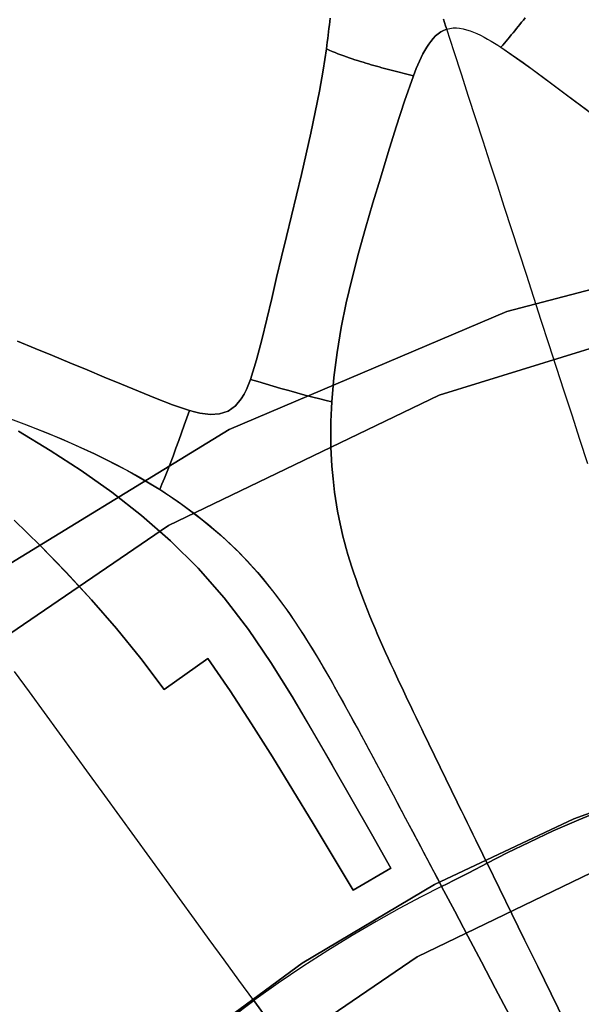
# Model space of a CAD drawing. Header units: centimetres. Extents: x -49.6 to 49.6, y -49.6 to 49.6.
# Tile 26 of 61: x -10.4 to -5.4, y 11.4 to 20.3. Entities that reach past the tile are written whole.
import ezdxf

# ---------------------------------------------------------------- set-up
doc = ezdxf.new("R2010")
doc.units = ezdxf.units.CM
doc.layers.get('0').update_dxf_attribs({"true_color": 0x5890e1})

msp = doc.modelspace()

# ---------------------------------------------------------------- linework, layer by layer
at = {"color": 16, "true_color": 0x870606}
for points in [[(-10.4575, 17.4141, 0), (-10.2993, 17.349, 0), (-10.1417, 17.2843, 0), (-9.985, 17.22, 0), (-9.8289, 17.1555, 0), (-9.6733, 17.0909, 0), (-9.5184, 17.0261, 0), (-9.3643, 16.9618, 0), (-9.2106, 16.8989, 0), (-9.057, 16.8392, 0), (-8.903, 16.7883, 0), (-8.8567, 16.7759, 0), (-8.809, 16.7652, 0), (-8.7605, 16.7573, 0), (-8.7125, 16.7531, 0), (-8.631, 16.7579, 0), (-8.5529, 16.7836, 0), (-8.486, 16.8315, 0), (-8.4341, 16.8946, 0), (-8.4092, 16.9359, 0), (-8.3872, 16.9796, 0), (-8.3677, 17.0245, 0), (-8.3506, 17.0691, 0), (-8.2948, 17.2471, 0), (-8.248, 17.4274, 0), (-8.2029, 17.6147, 0), (-8.1587, 17.802, 0), (-8.1141, 17.9894, 0), (-8.0691, 18.1766, 0), (-8.0238, 18.3629, 0), (-7.9784, 18.549, 0), (-7.9332, 18.7357, 0), (-7.8888, 18.9224, 0), (-7.8456, 19.1097, 0), (-7.804, 19.2971, 0), (-7.7642, 19.4867, 0), (-7.7272, 19.6765, 0), (-7.6937, 19.8667, 0), (-7.6644, 20.0575, 0), (-7.6602, 20.0884, 0), (-7.6559, 20.1192, 0), (-7.6519, 20.1501, 0), (-7.6479, 20.181, 0), (-7.6442, 20.2119, 0), (-7.6406, 20.2428, 0), (-7.6371, 20.2737, 0), (-7.6338, 20.3047, 0), (-7.6306, 20.3359, 0)], [(-7.6306, 20.3359, 0), (-7.6338, 20.3047, 0), (-7.6371, 20.2737, 0), (-7.6406, 20.2428, 0), (-7.6442, 20.2119, 0), (-7.6479, 20.181, 0), (-7.6519, 20.1501, 0), (-7.6559, 20.1192, 0), (-7.6602, 20.0884, 0), (-7.6644, 20.0575, 0), (-7.6379, 20.0464, 0), (-7.6115, 20.0353, 0), (-7.5851, 20.0246, 0), (-7.559, 20.0143, 0), (-7.5331, 20.0045, 0), (-7.5073, 19.995, 0), (-7.4818, 19.9858, 0), (-7.4564, 19.977, 0), (-7.4312, 19.9685, 0), (-7.4061, 19.9602, 0), (-7.3812, 19.9522, 0), (-7.3563, 19.9444, 0), (-7.3317, 19.9367, 0), (-7.307, 19.9292, 0), (-7.2825, 19.9219, 0), (-7.2581, 19.9147, 0), (-7.2338, 19.9077, 0), (-7.2095, 19.9008, 0), (-7.1853, 19.894, 0), (-7.1613, 19.8873, 0), (-7.1372, 19.8807, 0), (-7.1133, 19.8743, 0), (-7.0894, 19.868, 0), (-7.0656, 19.8617, 0), (-7.0419, 19.8556, 0), (-7.0182, 19.8495, 0), (-6.9946, 19.8436, 0), (-6.9711, 19.8377, 0), (-6.9475, 19.8318, 0), (-6.9241, 19.826, 0), (-6.9006, 19.8201, 0), (-6.8772, 19.8142, 0), (-6.8647, 19.8463, 0), (-6.8514, 19.8792, 0), (-6.8373, 19.9125, 0), (-6.8225, 19.946, 0), (-6.8069, 19.9791, 0), (-6.7905, 20.0115, 0), (-6.7736, 20.0428, 0), (-6.7559, 20.0727, 0), (-6.7382, 20.0996, 0), (-6.719, 20.1259, 0), (-6.6981, 20.151, 0), (-6.6755, 20.1743, 0), (-6.6531, 20.1936, 0), (-6.629, 20.2105, 0), (-6.6031, 20.2246, 0), (-6.5753, 20.2356, 0), (-6.5856, 20.2673, 0), (-6.595, 20.2962, 0), (-6.6044, 20.3249, 0)], [(-6.6044, 20.3249, 0), (-6.595, 20.2962, 0), (-6.5856, 20.2673, 0), (-6.5753, 20.2356, 0), (-6.5464, 20.243, 0), (-6.5172, 20.2467, 0), (-6.4878, 20.2471, 0), (-6.4584, 20.2446, 0), (-6.4265, 20.2391, 0), (-6.395, 20.231, 0), (-6.364, 20.2211, 0), (-6.3341, 20.2096, 0), (-6.3022, 20.1959, 0), (-6.2701, 20.1806, 0), (-6.2379, 20.164, 0), (-6.2061, 20.1465, 0), (-6.1744, 20.1283, 0), (-6.1436, 20.1096, 0), (-6.1135, 20.0909, 0), (-6.0846, 20.0723, 0), (-6.0691, 20.0909, 0), (-6.0536, 20.1094, 0), (-6.0381, 20.1279, 0), (-6.0225, 20.1465, 0), (-6.0068, 20.1651, 0), (-5.9912, 20.1838, 0), (-5.9757, 20.2025, 0), (-5.9601, 20.2214, 0), (-5.9445, 20.2405, 0), (-5.929, 20.2596, 0), (-5.9133, 20.2789, 0), (-5.8978, 20.2983, 0), (-5.8822, 20.3179, 0), (-5.8667, 20.3376, 0)], [(-5.8667, 20.3376, 0), (-5.8822, 20.3179, 0), (-5.8978, 20.2983, 0), (-5.9133, 20.2789, 0), (-5.929, 20.2596, 0), (-5.9445, 20.2405, 0), (-5.9601, 20.2214, 0), (-5.9757, 20.2025, 0), (-5.9912, 20.1838, 0), (-6.0068, 20.1651, 0), (-6.0225, 20.1465, 0), (-6.0381, 20.1279, 0), (-6.0536, 20.1094, 0), (-6.0691, 20.0909, 0), (-6.0846, 20.0723, 0), (-5.8024, 19.8747, 0), (-5.527, 19.6704, 0), (-5.2548, 19.4653, 0)], [(-5.2988, 16.307, 0), (-5.3702, 16.5268, 0), (-5.4413, 16.7455, 0), (-5.512, 16.9631, 0), (-5.582, 17.1785, 0), (-5.6515, 17.3925, 0), (-5.7198, 17.6027, 0), (-5.7876, 17.8113, 0), (-5.8545, 18.017, 0), (-5.9207, 18.2208, 0), (-5.9863, 18.4231, 0), (-6.0518, 18.6242, 0), (-6.1168, 18.8245, 0), (-6.1816, 19.0241, 0), (-6.2467, 19.2244, 0), (-6.3118, 19.4247, 0), (-6.3773, 19.6265, 0), (-6.443, 19.8284, 0), (-6.5092, 20.0319, 0), (-6.5753, 20.2356, 0), (-6.6031, 20.2246, 0), (-6.629, 20.2105, 0), (-6.6531, 20.1936, 0), (-6.6755, 20.1743, 0), (-6.6981, 20.151, 0), (-6.719, 20.1259, 0), (-6.7382, 20.0996, 0), (-6.7559, 20.0727, 0), (-6.7736, 20.0428, 0), (-6.7905, 20.0115, 0), (-6.8069, 19.9791, 0), (-6.8225, 19.946, 0), (-6.8373, 19.9125, 0), (-6.8514, 19.8792, 0), (-6.8647, 19.8463, 0), (-6.8772, 19.8142, 0), (-6.9587, 19.5835, 0), (-7.0332, 19.3517, 0), (-7.1049, 19.1211, 0), (-7.1755, 18.89, 0), (-7.2434, 18.6644, 0), (-7.3096, 18.4381, 0), (-7.3726, 18.212, 0), (-7.4315, 17.9847, 0), (-7.4838, 17.7619, 0), (-7.5295, 17.5376, 0), (-7.5676, 17.3122, 0), (-7.5968, 17.0853, 0), (-7.6154, 16.8679, 0), (-7.6187, 16.8087, 0), (-7.6212, 16.7494, 0), (-7.623, 16.6901, 0), (-7.6241, 16.6306, 0), (-7.6244, 16.5729, 0), (-7.6239, 16.5153, 0), (-7.6226, 16.4578, 0), (-7.6205, 16.4003, 0), (-7.6176, 16.3428, 0), (-7.6138, 16.2853, 0), (-7.6093, 16.2278, 0), (-7.6039, 16.1704, 0), (-7.5973, 16.1105, 0), (-7.5898, 16.0514, 0), (-7.5815, 15.993, 0), (-7.5725, 15.9352, 0), (-7.5625, 15.878, 0), (-7.5516, 15.8212, 0), (-7.5399, 15.7647, 0), (-7.5273, 15.7086, 0), (-7.5139, 15.6526, 0), (-7.4996, 15.5968, 0), (-7.4845, 15.541, 0), (-7.4685, 15.4851, 0), (-7.4517, 15.4291, 0), (-7.434, 15.3729, 0), (-7.4154, 15.3163, 0), (-7.3959, 15.2594, 0), (-7.3761, 15.2035, 0), (-7.3558, 15.1479, 0), (-7.335, 15.0925, 0), (-7.3136, 15.0373, 0), (-7.2919, 14.9823, 0), (-7.2695, 14.9274, 0), (-7.2469, 14.8727, 0), (-7.2239, 14.8181, 0), (-7.2004, 14.7638, 0), (-7.1769, 14.7096, 0), (-7.1528, 14.6556, 0), (-7.1287, 14.6016, 0), (-7.1042, 14.5478, 0), (-7.0795, 14.4941, 0), (-7.0547, 14.4404, 0), (-7.0297, 14.3868, 0), (-7.0046, 14.3334, 0), (-6.9794, 14.2801, 0), (-6.9541, 14.2267, 0), (-6.9287, 14.1734, 0), (-6.9033, 14.1202, 0), (-6.8778, 14.0669, 0), (-6.8523, 14.0137, 0), (-6.8267, 13.9605, 0), (-6.8011, 13.9075, 0), (-6.7756, 13.8545, 0), (-6.7501, 13.8015, 0), (-6.7245, 13.7486, 0), (-6.6989, 13.6956, 0), (-6.6732, 13.6427, 0), (-6.6475, 13.5897, 0), (-6.6218, 13.5368, 0), (-6.5961, 13.4841, 0), (-6.5704, 13.4314, 0), (-6.5447, 13.3786, 0), (-6.5189, 13.3259, 0), (-6.4933, 13.2732, 0), (-6.4675, 13.2205, 0), (-6.4417, 13.1678, 0), (-6.4159, 13.1152, 0), (-6.3903, 13.0626, 0), (-6.3645, 13.0101, 0), (-6.3389, 12.9576, 0), (-6.3131, 12.9051, 0), (-6.2874, 12.8526, 0), (-6.2617, 12.8001, 0), (-6.236, 12.7476, 0), (-6.2102, 12.6951, 0), (-6.0275, 12.7891, 0), (-5.8274, 12.887, 0), (-5.6112, 12.9872, 0), (-5.3815, 13.0879, 0), (-5.141, 13.1871, 0)], [(-5.2988, 16.307, 0), (-5.3702, 16.5268, 0), (-5.4413, 16.7455, 0), (-5.512, 16.9631, 0), (-5.582, 17.1785, 0), (-5.6515, 17.3925, 0), (-5.7198, 17.6027, 0), (-5.7876, 17.8113, 0), (-5.8545, 18.017, 0), (-5.9207, 18.2208, 0), (-5.9863, 18.4231, 0), (-6.0518, 18.6242, 0), (-6.1168, 18.8245, 0), (-6.1816, 19.0241, 0), (-6.2467, 19.2244, 0), (-6.3118, 19.4247, 0), (-6.3773, 19.6265, 0), (-6.443, 19.8284, 0), (-6.5092, 20.0319, 0), (-6.5753, 20.2356, 0), (-6.5464, 20.243, 0), (-6.5172, 20.2467, 0), (-6.4878, 20.2471, 0), (-6.4584, 20.2446, 0), (-6.4265, 20.2391, 0), (-6.395, 20.231, 0), (-6.364, 20.2211, 0), (-6.3341, 20.2096, 0), (-6.3022, 20.1959, 0), (-6.2701, 20.1806, 0), (-6.2379, 20.164, 0), (-6.2061, 20.1465, 0), (-6.1744, 20.1283, 0), (-6.1436, 20.1096, 0), (-6.1135, 20.0909, 0), (-6.0846, 20.0723, 0), (-5.8844, 19.9346, 0), (-5.688, 19.791, 0), (-5.4937, 19.646, 0), (-5.2999, 19.5, 0)], [(2.0433, -18.5715, 0), (-0.6824, -18.6711, 0), (-3.3937, -18.3728, 0), (-6.0326, -17.6829, 0), (-8.543, -16.6161, 0), (-10.8713, -15.1952, 0), (-12.9679, -13.4504, 0), (-14.7881, -11.4189, 0), (-16.2931, -9.1441, 0), (-17.4508, -6.6744, 0), (-18.2367, -4.0624, 0), (-18.6338, -1.3638, 0), (-18.6338, 1.3638, 0), (-18.2367, 4.0624, 0), (-17.4508, 6.6743, 0), (-16.2931, 9.1441, 0), (-14.7881, 11.4189, 0), (-12.9679, 13.4504, 0), (-10.8713, 15.1952, 0), (-8.543, 16.6161, 0), (-6.0326, 17.6829, 0), (-3.3937, 18.3728, 0), (-0.6824, 18.6711, 0), (2.0433, 18.5715, 0)], [(2.0433, 18.5715, 0), (-0.6824, 18.6711, 0), (-3.3937, 18.3728, 0), (-6.0326, 17.6829, 0), (-8.543, 16.6161, 0), (-10.8713, 15.1952, 0), (-12.9679, 13.4504, 0), (-14.7881, 11.4189, 0), (-16.2931, 9.1441, 0), (-17.4508, 6.6744, 0), (-18.2367, 4.0624, 0), (-18.6338, 1.3638, 0), (-18.6338, -1.3638, 0), (-18.2367, -4.0624, 0), (-17.4508, -6.6744, 0), (-16.2931, -9.1441, 0), (-14.7881, -11.4189, 0), (-12.9679, -13.4504, 0), (-10.8713, -15.1952, 0), (-8.543, -16.6161, 0), (-6.0326, -17.6829, 0), (-3.3937, -18.3728, 0), (-0.6824, -18.6711, 0), (2.0433, -18.5715, 0)], [(1.3588, 18.1327, 0), (-1.3589, 18.1327, 0), (-4.0463, 17.7277, 0), (-6.6433, 16.9266, 0), (-9.0919, 15.7474, 0), (-11.3374, 14.2165, 0), (-13.3296, 12.368, 0), (-15.024, 10.2432, 0), (-16.3829, 7.8896, 0), (-17.3759, 5.3597, 0), (-17.9806, 2.7101, 0), (-18.1837, 0, 0), (-17.9806, -2.7101, 0), (-17.3759, -5.3597, 0), (-16.3829, -7.8896, 0), (-15.024, -10.2432, 0), (-13.3296, -12.368, 0), (-11.3374, -14.2165, 0), (-9.0919, -15.7475, 0), (-6.6433, -16.9266, 0), (-4.0463, -17.7277, 0), (-1.3589, -18.1328, 0), (1.3588, -18.1328, 0)], [(1.3588, -18.1328, 0), (-1.3589, -18.1328, 0), (-4.0463, -17.7277, 0), (-6.6433, -16.9266, 0), (-9.0919, -15.7475, 0), (-11.3374, -14.2165, 0), (-13.3296, -12.368, 0), (-15.024, -10.2432, 0), (-16.3829, -7.8896, 0), (-17.3759, -5.3597, 0), (-17.9806, -2.7101, 0), (-18.1837, 0, 0), (-17.9806, 2.7101, 0), (-17.3759, 5.3597, 0), (-16.3829, 7.8896, 0), (-15.024, 10.2432, 0), (-13.3296, 12.368, 0), (-11.3374, 14.2165, 0), (-9.0919, 15.7474, 0), (-6.6433, 16.9266, 0), (-4.0463, 17.7277, 0), (-1.3589, 18.1327, 0), (1.3588, 18.1327, 0)], [(-10.6934, 16.7762, 0), (-10.3779, 16.6592, 0), (-10.0667, 16.5342, 0), (-9.7609, 16.3976, 0), (-9.4618, 16.2454, 0), (-9.1719, 16.0749, 0), (-9.1514, 16.1222, 0), (-9.1288, 16.1759, 0), (-9.1039, 16.2381, 0), (-9.0776, 16.3059, 0), (-9.051, 16.3765, 0), (-9.0248, 16.4476, 0), (-8.999, 16.5182, 0), (-8.9741, 16.5876, 0), (-8.95, 16.6556, 0), (-8.9264, 16.7222, 0), (-8.903, 16.7883, 0), (-9.057, 16.8392, 0), (-9.2106, 16.8989, 0), (-9.3643, 16.9618, 0), (-9.5184, 17.0261, 0), (-9.6733, 17.0909, 0), (-9.8289, 17.1555, 0), (-9.985, 17.22, 0), (-10.1417, 17.2843, 0), (-10.2993, 17.349, 0), (-10.4575, 17.4141, 0)], [(-10.6202, 16.7503, 0), (-10.4009, 16.6686, 0), (-10.183, 16.5829, 0), (-9.9719, 16.4942, 0), (-9.764, 16.3996, 0), (-9.5593, 16.298, 0), (-9.358, 16.188, 0), (-9.163, 16.0699, 0), (-8.9736, 15.9426, 0), (-8.7896, 15.8043, 0), (-8.6134, 15.6558, 0), (-8.4451, 15.4956, 0), (-8.287, 15.3251, 0), (-8.1383, 15.1431, 0), (-7.9988, 14.9523, 0), (-7.8676, 14.7554, 0), (-7.7432, 14.5541, 0), (-7.6239, 14.3497, 0), (-7.5082, 14.1431, 0), (-7.3948, 13.936, 0), (-7.2825, 13.7283, 0), (-7.1711, 13.521, 0), (-7.0602, 13.3134, 0), (-6.95, 13.1063, 0), (-6.84, 12.899, 0), (-6.7305, 12.6924, 0), (-6.6211, 12.4856, 0), (-6.6212, 12.4855, 0), (-6.8065, 12.3921, 0), (-7.0055, 12.2864, 0), (-7.2148, 12.1697, 0), (-7.4313, 12.0428, 0), (-7.6522, 11.9068, 0), (-7.8756, 11.7626, 0), (-8.0994, 11.611, 0), (-8.3215, 11.4534, 0), (-8.4552, 11.6374, 0), (-8.5889, 11.8214, 0), (-8.7231, 12.0061, 0), (-8.8573, 12.1908, 0), (-8.9919, 12.3762, 0), (-9.1267, 12.5616, 0), (-9.2621, 12.748, 0), (-9.3975, 12.9344, 0), (-9.5333, 13.1213, 0), (-9.6691, 13.3081, 0), (-9.8057, 13.4962, 0), (-9.9423, 13.6842, 0), (-10.0784, 13.8716, 0), (-10.2142, 14.0586, 0), (-10.3494, 14.2445, 0), (-10.4839, 14.4296, 0)], [(-10.449, 16.6017, 0), (-10.1632, 16.4281, 0), (-9.8817, 16.245, 0), (-9.6058, 16.0496, 0), (-9.3359, 15.8384, 0), (-9.0742, 15.6094, 0), (-8.8236, 15.3621, 0), (-8.5875, 15.0944, 0), (-8.369, 14.8086, 0), (-8.1659, 14.5097, 0), (-7.9749, 14.2035, 0), (-7.7911, 13.893, 0), (-7.6111, 13.5815, 0), (-7.4331, 13.2708, 0), (-7.2566, 12.9602, 0), (-7.0812, 12.6495, 0), (-7.4222, 12.4529, 0), (-7.603, 12.7536, 0), (-7.7847, 13.054, 0), (-7.9677, 13.3546, 0), (-8.1525, 13.6557, 0), (-8.3408, 13.9568, 0), (-8.5344, 14.254, 0), (-8.7375, 14.5463, 0), (-9.1329, 14.2655, 0), (-9.3435, 14.5458, 0), (-9.563, 14.8173, 0), (-9.7886, 15.0772, 0), (-10.0195, 15.3279, 0), (-10.2531, 15.5675, 0), (-10.488, 15.7971, 0)], [(-10.4878, 15.7971, 0), (-10.2528, 15.5675, 0), (-10.0193, 15.3279, 0), (-9.7883, 15.0772, 0), (-9.5627, 14.8173, 0), (-9.3433, 14.5458, 0), (-9.1327, 14.2655, 0), (-8.7373, 14.5463, 0), (-8.5342, 14.254, 0), (-8.3406, 13.9568, 0), (-8.1522, 13.6557, 0), (-7.9674, 13.3546, 0), (-7.7844, 13.054, 0), (-7.6028, 12.7536, 0), (-7.422, 12.4529, 0), (-7.0809, 12.6495, 0), (-7.2563, 12.9602, 0), (-7.4329, 13.2708, 0), (-7.6108, 13.5815, 0), (-7.7909, 13.893, 0), (-7.9746, 14.2035, 0), (-8.1656, 14.5097, 0), (-8.3688, 14.8086, 0), (-8.5873, 15.0944, 0), (-8.8234, 15.3621, 0), (-9.074, 15.6094, 0), (-9.3357, 15.8385, 0), (-9.6056, 16.0496, 0), (-9.8815, 16.245, 0), (-10.163, 16.4281, 0), (-10.4487, 16.6017, 0)], [(-8.5417, 11.2896, 0), (-8.3215, 11.4534, 0), (-8.4552, 11.6374, 0), (-8.5889, 11.8214, 0), (-8.7231, 12.0061, 0), (-8.8573, 12.1908, 0), (-8.9919, 12.3762, 0), (-9.1267, 12.5616, 0), (-9.2621, 12.748, 0), (-9.3975, 12.9344, 0), (-9.5333, 13.1213, 0), (-9.6691, 13.3081, 0), (-9.8057, 13.4962, 0), (-9.9423, 13.6842, 0), (-10.0784, 13.8716, 0), (-10.2142, 14.0586, 0), (-10.3494, 14.2445, 0), (-10.4839, 14.4296, 0)], [(-14.1206, -1.388, 0), (-14.1917, 0, 0), (-14.1206, 1.388, 0), (-13.911, 2.7633, 0), (-13.5681, 4.1132, 0), (-13.097, 5.4248, 0), (-12.5031, 6.6856, 0), (-11.7915, 7.8828, 0), (-10.9674, 9.0037, 0), (-10.0363, 10.0355, 0), (-9.0044, 10.9667, 0), (-7.8833, 11.7909, 0), (-6.6858, 12.5028, 0), (-5.4246, 13.097, 0), (-4.1125, 13.5684, 0), (-2.7626, 13.9116, 0), (-1.3872, 14.1213, 0), (0.0007, 14.1923, 0)], [(0.0007, 14.1923, 0), (-1.3872, 14.1213, 0), (-2.7626, 13.9116, 0), (-4.1125, 13.5684, 0), (-5.4246, 13.097, 0), (-6.6858, 12.5028, 0), (-7.8833, 11.7909, 0), (-9.0044, 10.9667, 0), (-10.0363, 10.0355, 0), (-10.9674, 9.0037, 0), (-11.7915, 7.8828, 0), (-12.5031, 6.6856, 0), (-13.097, 5.4248, 0), (-13.5681, 4.1132, 0), (-13.911, 2.7633, 0), (-14.1206, 1.388, 0), (-14.1917, 0, 0), (-14.1206, -1.388, 0)], [(1.0225, 13.6454, 0), (-1.0227, 13.6454, 0), (-3.0449, 13.3406, 0), (-4.9993, 12.7378, 0), (-6.8419, 11.8504, 0), (-8.5317, 10.6983, 0), (-10.0309, 9.3073, 0), (-11.306, 7.7083, 0), (-12.3286, 5.9371, 0), (-13.0758, 4.0333, 0), (-13.5309, 2.0394, 0), (-13.6837, 0, 0), (-13.5309, -2.0395, 0), (-13.0758, -4.0333, 0), (-12.3286, -5.9371, 0), (-11.306, -7.7083, 0), (-10.0309, -9.3073, 0), (-8.5317, -10.6983, 0), (-6.8419, -11.8504, 0), (-4.9993, -12.7378, 0), (-3.0449, -13.3406, 0), (-1.0227, -13.6454, 0), (1.0225, -13.6454, 0)], [(1.0225, -13.6454, 0), (-1.0227, -13.6454, 0), (-3.0449, -13.3406, 0), (-4.9993, -12.7378, 0), (-6.8419, -11.8504, 0), (-8.5317, -10.6983, 0), (-10.0309, -9.3073, 0), (-11.306, -7.7083, 0), (-12.3286, -5.9371, 0), (-13.0758, -4.0333, 0), (-13.5309, -2.0395, 0), (-13.6837, 0, 0), (-13.5309, 2.0394, 0), (-13.0758, 4.0333, 0), (-12.3286, 5.9371, 0), (-11.306, 7.7083, 0), (-10.0309, 9.3073, 0), (-8.5317, 10.6983, 0), (-6.8419, 11.8504, 0), (-4.9993, 12.7378, 0), (-3.0449, 13.3406, 0), (-1.0227, 13.6454, 0), (1.0225, 13.6454, 0)], [(-3.6718, 11.3003, 0), (-4.0399, 12.4334, 0), (-4.3749, 13.4643, 0), (-4.635, 13.3766, 0), (-4.8914, 13.2838, 0), (-5.1407, 13.1871, 0), (-5.3812, 13.0879, 0), (-5.611, 12.9873, 0), (-5.8271, 12.887, 0), (-6.0272, 12.7891, 0), (-6.21, 12.6951, 0), (-6.0985, 12.4681, 0), (-5.9857, 12.2385, 0), (-5.8705, 12.0041, 0), (-5.7518, 11.763, 0), (-5.6293, 11.5137, 0), (-5.5024, 11.2555, 0)], [(-5.5024, 11.2555, 0), (-5.6293, 11.5137, 0), (-5.7518, 11.763, 0), (-5.8705, 12.0041, 0), (-5.9857, 12.2385, 0), (-6.0985, 12.4681, 0), (-6.21, 12.6951, 0), (-6.2593, 12.6692, 0), (-6.3175, 12.639, 0), (-6.3818, 12.606, 0), (-6.4481, 12.5723, 0), (-6.5127, 12.5396, 0), (-6.5714, 12.5101, 0), (-6.6212, 12.4855, 0), (-6.5031, 12.262, 0), (-6.3837, 12.0358, 0), (-6.2617, 11.8048, 0), (-6.1364, 11.5671, 0), (-6.0067, 11.3214, 0)], [(-6.0067, 11.3214, 0), (-6.1364, 11.5671, 0), (-6.2617, 11.8048, 0), (-6.3837, 12.0358, 0), (-6.5031, 12.262, 0), (-6.6212, 12.4855, 0), (-6.8065, 12.3921, 0), (-7.0055, 12.2864, 0), (-7.2148, 12.1697, 0), (-7.4313, 12.0428, 0), (-7.6522, 11.9068, 0), (-7.8756, 11.7626, 0), (-8.0994, 11.611, 0), (-8.3215, 11.4534, 0), (-7.6843, 10.5765, 0)], [(-7.6843, 10.5765, 0), (-8.3215, 11.4534, 0), (-8.5417, 11.2896, 0)]]:
    msp.add_polyline3d(points, dxfattribs=at)
for points in [[(-8.2948, 17.2471, 0), (-8.3506, 17.0691, 0), (-8.2832, 17.0493, 0), (-8.2156, 17.0292, 0), (-8.1464, 17.0089, 0), (-8.0756, 16.9883, 0), (-8.0033, 16.9677, 0), (-7.9303, 16.9472, 0), (-7.8577, 16.9272, 0), (-7.7874, 16.9086, 0), (-7.7224, 16.8923, 0), (-7.6656, 16.879, 0), (-7.6154, 16.8679, 0), (-7.5968, 17.0853, 0), (-7.5676, 17.3122, 0), (-7.5295, 17.5376, 0), (-7.4838, 17.7619, 0), (-7.4315, 17.9847, 0), (-7.3726, 18.212, 0), (-7.3096, 18.4381, 0), (-7.2434, 18.6644, 0), (-7.1755, 18.89, 0), (-7.1049, 19.1211, 0), (-7.0332, 19.3517, 0), (-6.9587, 19.5835, 0), (-6.8772, 19.8142, 0), (-6.9006, 19.8201, 0), (-6.9241, 19.826, 0), (-6.9475, 19.8318, 0), (-6.9711, 19.8377, 0), (-6.9946, 19.8436, 0), (-7.0182, 19.8495, 0), (-7.0419, 19.8556, 0), (-7.0656, 19.8617, 0), (-7.0894, 19.868, 0), (-7.1133, 19.8743, 0), (-7.1372, 19.8807, 0), (-7.1613, 19.8873, 0), (-7.1853, 19.894, 0), (-7.2095, 19.9008, 0), (-7.2338, 19.9077, 0), (-7.2581, 19.9147, 0), (-7.2825, 19.9219, 0), (-7.307, 19.9292, 0), (-7.3317, 19.9367, 0), (-7.3563, 19.9444, 0), (-7.3812, 19.9522, 0), (-7.4061, 19.9602, 0), (-7.4312, 19.9685, 0), (-7.4564, 19.977, 0), (-7.4818, 19.9858, 0), (-7.5073, 19.995, 0), (-7.5331, 20.0045, 0), (-7.559, 20.0143, 0), (-7.5851, 20.0246, 0), (-7.6115, 20.0353, 0), (-7.6379, 20.0464, 0), (-7.6644, 20.0575, 0), (-7.6937, 19.8667, 0), (-7.7272, 19.6765, 0), (-7.7642, 19.4867, 0), (-7.804, 19.2971, 0), (-7.8456, 19.1097, 0), (-7.8888, 18.9224, 0), (-7.9332, 18.7357, 0), (-7.9784, 18.549, 0), (-8.0238, 18.3629, 0), (-8.0691, 18.1766, 0), (-8.1141, 17.9894, 0), (-8.1587, 17.802, 0), (-8.2029, 17.6147, 0), (-8.248, 17.4274, 0)], [(-7.7874, 16.9086, 0), (-7.8577, 16.9272, 0), (-7.9303, 16.9472, 0), (-8.0033, 16.9677, 0), (-8.0756, 16.9883, 0), (-8.1464, 17.0089, 0), (-8.2156, 17.0292, 0), (-8.2832, 17.0493, 0), (-8.3506, 17.0691, 0), (-8.3677, 17.0245, 0), (-8.3872, 16.9796, 0), (-8.4092, 16.9359, 0), (-8.4341, 16.8946, 0), (-8.486, 16.8315, 0), (-8.5529, 16.7836, 0), (-8.631, 16.7579, 0), (-8.7125, 16.7531, 0), (-8.7605, 16.7573, 0), (-8.809, 16.7652, 0), (-8.8567, 16.7759, 0), (-8.903, 16.7883, 0), (-8.9264, 16.7222, 0), (-8.95, 16.6556, 0), (-8.9741, 16.5876, 0), (-8.999, 16.5182, 0), (-9.0248, 16.4476, 0), (-9.051, 16.3765, 0), (-9.0776, 16.3059, 0), (-9.1039, 16.2381, 0), (-9.1288, 16.1759, 0), (-9.1514, 16.1222, 0), (-9.1719, 16.0749, 0), (-9.115, 16.0383, 0), (-9.0585, 16.0007, 0), (-9.0023, 15.962, 0), (-8.9467, 15.9225, 0), (-8.8916, 15.8821, 0), (-8.8373, 15.8409, 0), (-8.7838, 15.7989, 0), (-8.7313, 15.7562, 0), (-8.6782, 15.7117, 0), (-8.6261, 15.6663, 0), (-8.575, 15.62, 0), (-8.5245, 15.5729, 0), (-8.4751, 15.5248, 0), (-8.4265, 15.4758, 0), (-8.3788, 15.4258, 0), (-8.3318, 15.3747, 0), (-8.2854, 15.3222, 0), (-8.24, 15.2688, 0), (-8.1954, 15.2145, 0), (-8.1517, 15.1593, 0), (-8.1089, 15.1034, 0), (-8.0669, 15.0468, 0), (-8.0258, 14.9896, 0), (-7.9854, 14.9318, 0), (-7.9457, 14.8735, 0), (-7.9067, 14.8148, 0), (-7.8684, 14.7557, 0), (-7.8308, 14.6962, 0), (-7.7937, 14.6365, 0), (-7.7573, 14.5766, 0), (-7.7214, 14.5166, 0), (-7.686, 14.4565, 0), (-7.6508, 14.3956, 0), (-7.6158, 14.3345, 0), (-7.5812, 14.2733, 0), (-7.5469, 14.2119, 0), (-7.5127, 14.1503, 0), (-7.4788, 14.0887, 0), (-7.4449, 14.0269, 0), (-7.4113, 13.9651, 0), (-7.3777, 13.9035, 0), (-7.3444, 13.8418, 0), (-7.3109, 13.7801, 0), (-7.2777, 13.7184, 0), (-7.2444, 13.6566, 0), (-7.2112, 13.5948, 0), (-7.1781, 13.533, 0), (-7.1449, 13.4712, 0), (-7.1119, 13.4095, 0), (-7.0791, 13.3479, 0), (-7.0461, 13.2862, 0), (-7.0133, 13.2246, 0), (-6.9805, 13.1629, 0), (-6.9478, 13.1011, 0), (-6.9149, 13.0394, 0), (-6.8822, 12.9777, 0), (-6.8496, 12.9162, 0), (-6.817, 12.8547, 0), (-6.7844, 12.7932, 0), (-6.7518, 12.7317, 0), (-6.7192, 12.6701, 0), (-6.6866, 12.6086, 0), (-6.6541, 12.5471, 0), (-6.6215, 12.4855, 0), (-6.6213, 12.4856, 0), (-6.6215, 12.4855, 0), (-6.5717, 12.5101, 0), (-6.5129, 12.5396, 0), (-6.4484, 12.5723, 0), (-6.3821, 12.606, 0), (-6.3177, 12.639, 0), (-6.2595, 12.6692, 0), (-6.2102, 12.6951, 0), (-6.236, 12.7476, 0), (-6.2617, 12.8001, 0), (-6.2874, 12.8526, 0), (-6.3131, 12.9051, 0), (-6.3389, 12.9576, 0), (-6.3645, 13.0101, 0), (-6.3903, 13.0626, 0), (-6.4159, 13.1152, 0), (-6.4417, 13.1678, 0), (-6.4675, 13.2205, 0), (-6.4933, 13.2732, 0), (-6.5189, 13.3259, 0), (-6.5447, 13.3786, 0), (-6.5704, 13.4314, 0), (-6.5961, 13.4841, 0), (-6.6218, 13.5368, 0), (-6.6475, 13.5897, 0), (-6.6732, 13.6427, 0), (-6.6989, 13.6956, 0), (-6.7245, 13.7486, 0), (-6.7501, 13.8015, 0), (-6.7756, 13.8545, 0), (-6.8011, 13.9075, 0), (-6.8267, 13.9605, 0), (-6.8523, 14.0137, 0), (-6.8778, 14.0669, 0), (-6.9033, 14.1202, 0), (-6.9287, 14.1734, 0), (-6.9541, 14.2267, 0), (-6.9794, 14.2801, 0), (-7.0046, 14.3334, 0), (-7.0297, 14.3868, 0), (-7.0547, 14.4404, 0), (-7.0795, 14.4941, 0), (-7.1042, 14.5478, 0), (-7.1287, 14.6016, 0), (-7.1528, 14.6556, 0), (-7.1769, 14.7096, 0), (-7.2004, 14.7638, 0), (-7.2239, 14.8181, 0), (-7.2469, 14.8727, 0), (-7.2695, 14.9274, 0), (-7.2919, 14.9823, 0), (-7.3136, 15.0373, 0), (-7.335, 15.0925, 0), (-7.3558, 15.1479, 0), (-7.3761, 15.2035, 0), (-7.3959, 15.2594, 0), (-7.4154, 15.3163, 0), (-7.434, 15.3729, 0), (-7.4517, 15.4291, 0), (-7.4685, 15.4851, 0), (-7.4845, 15.541, 0), (-7.4996, 15.5968, 0), (-7.5139, 15.6526, 0), (-7.5273, 15.7086, 0), (-7.5399, 15.7647, 0), (-7.5516, 15.8212, 0), (-7.5625, 15.878, 0), (-7.5725, 15.9352, 0), (-7.5815, 15.993, 0), (-7.5898, 16.0514, 0), (-7.5973, 16.1105, 0), (-7.6039, 16.1704, 0), (-7.6093, 16.2278, 0), (-7.6138, 16.2853, 0), (-7.6176, 16.3428, 0), (-7.6205, 16.4003, 0), (-7.6226, 16.4578, 0), (-7.6239, 16.5153, 0), (-7.6244, 16.5729, 0), (-7.6241, 16.6306, 0), (-7.623, 16.6901, 0), (-7.6212, 16.7494, 0), (-7.6187, 16.8087, 0), (-7.6154, 16.8679, 0), (-7.6656, 16.879, 0), (-7.7224, 16.8923, 0)]]:
    msp.add_polyline3d(points, close=True, dxfattribs=at)

doc.saveas('drawing.dxf')
